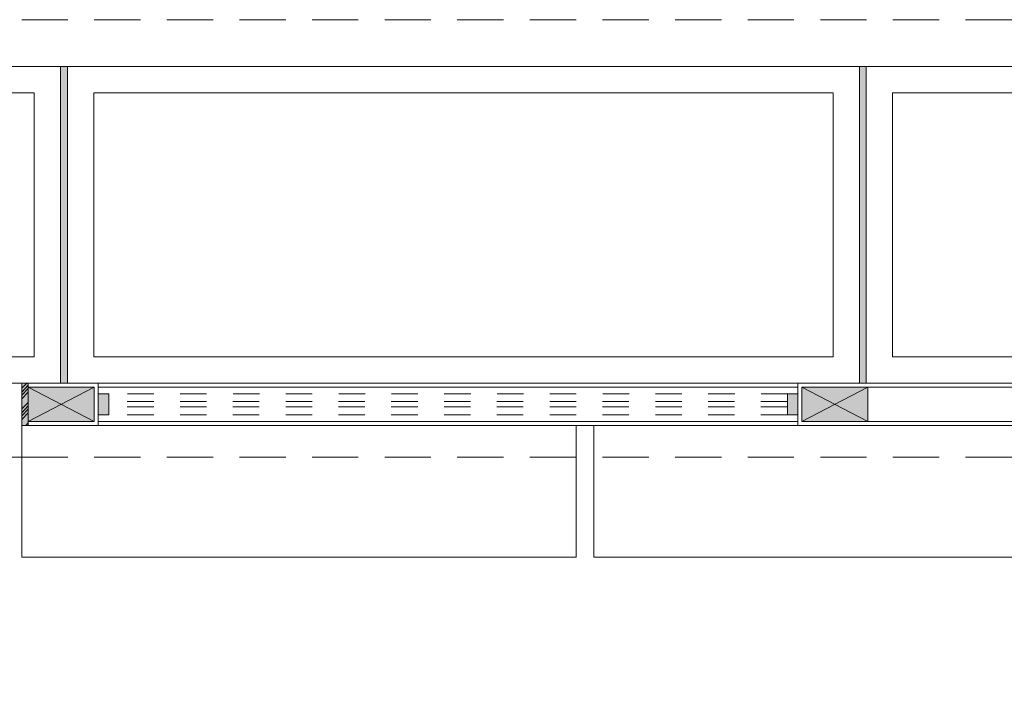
# Model space of a CAD drawing. Header units: millimetres. Extents: x -8931983 to 9630244, y 4 to 18563053.
# Tile 31 of 256: x 349104.48 to 349108.21, y 9281947.6 to 9281950.15. Entities that reach past the tile are written whole.
import ezdxf

# ---------------------------------------------------------------- set-up
doc = ezdxf.new("R2010")
doc.units = ezdxf.units.MM
for name, pattern in [('01 nivel$0$HIDDEN2', [0.1875, 0.125, -0.0625]), ('CONTINUA', [0]), ('DASHED2', [0.375, 0.25, -0.125])]:
    doc.linetypes.add(name, pattern=pattern)
for name, color, linetype, lineweight in [('.', 7, 'Continuous', 0), ('0_PROYECCIONES 1', 1, 'DASHED2', 0), ('0_VANOS', 30, 'Continuous', 9), ('COLUMNETAS TOP', 253, 'Continuous', 0), ('JUNTAS DE DILATACIÓN', 160, 'CONTINUA', 9), ('MURO', 133, 'Continuous', 15), ('TARRAJEO', 32, 'Continuous', 0), ('vereda', 254, 'Continuous', 5)]:
    doc.layers.add(name, color=color, linetype=linetype, lineweight=lineweight)
doc.layers.add('0_TEXTURA PISOS', color=252, linetype='Continuous', lineweight=0, true_color=0x8c8c8c)
doc.layers.add('LMOBILIARIO', color=252, linetype='Continuous', lineweight=5, true_color=0x898989)

# ---------------------------------------------------------------- blocks, each defined once
blk = doc.blocks.new('JUNTA VEREDA')
at = {"layer": '.', "true_color": 0x939598}
h = blk.add_hatch(dxfattribs=at)
h.set_pattern_fill('ANGLE', color=252)
h.set_pattern_definition([(0, (0, 0), (0, 6.985), [5.08, -1.905]), (90, (0, 0), (-6.985, 4e-16), [5.08, -1.905])])
h.paths.add_polyline_path([(-0.01331989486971, 1.200000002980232), (0.0120801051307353, 1.200000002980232), (0.0120801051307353, 0), (-0.01331989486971, 0)])
h = blk.add_hatch(color=252, dxfattribs=at)
h.dxf.hatch_style = 1
h.paths.add_polyline_path([(0.0120801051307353, 1.200000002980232), (-0.01331989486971, 1.200000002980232), (-0.01331989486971, 0), (0.0120801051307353, 0)])
at = {"layer": '0_TEXTURA PISOS'}
h = blk.add_hatch(dxfattribs=at)
h.set_pattern_fill('ANGLE', color=256)
h.set_pattern_definition([(0, (-5477.766061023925, -1210.968031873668), (0, 6.985), [5.08, -1.905]), (90, (-5477.766061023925, -1210.968031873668), (-6.985, 4e-16), [5.08, -1.905])])
h.paths.add_polyline_path([(-0.01331989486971, 1.200000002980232), (0.0120801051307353, 1.200000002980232), (0.0120801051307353, 0), (-0.01331989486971, 0)])
at = {"layer": 'vereda'}
blk.add_lwpolyline([(-0.01331989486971, 1.200000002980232), (0.0120801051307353, 1.200000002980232), (0.0120801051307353, 0), (-0.01331989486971, 0)], close=True, dxfattribs=at)
blk = doc.blocks.new('VEREDAAAAA')
at = {"layer": 'vereda'}
for points in [[(-19.83014885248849, -1.200000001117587), (-18.15240000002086, -1.200000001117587), (-18.15240000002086, -1.8626451e-09), (-19.83014885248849, 0)], [(-18.12700000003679, -1.200000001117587), (-15.12700000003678, -1.200000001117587), (-15.12700000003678, -1.8626451e-09), (-18.12700000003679, 0)], [(-15.1015999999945, -1.200000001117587), (-12.1015999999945, -1.200000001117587), (-12.1015999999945, 0), (-15.1015999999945, 0)], [(-19.73014885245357, -1.100000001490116), (-18.25239999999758, -1.100000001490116), (-18.25239999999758, -0.1000000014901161), (-19.73014885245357, -0.1000000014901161)], [(-18.02700000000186, -1.100000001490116), (-15.2270000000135, -1.100000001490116), (-15.2270000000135, -0.1000000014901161), (-18.02700000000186, -0.1000000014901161)], [(-15.00160000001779, -1.100000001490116), (-12.20160000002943, -1.100000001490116), (-12.20160000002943, -0.099999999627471), (-15.00160000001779, -0.099999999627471)]]:
    blk.add_lwpolyline(points, close=True, dxfattribs=at)
for p in [(-18.1390801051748, -1.200000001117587), (-15.11368010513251, -1.200000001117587)]:
    blk.add_blockref('JUNTA VEREDA', p, dxfattribs=at)
blk = doc.blocks.new('*U1753')
at = {"linetype": 'Continuous', "true_color": 0xbebebe}
for points in [[(3032.131410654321, 1351.188780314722), (3032.131410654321, 1351.268780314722), (3032.171410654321, 1351.268780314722), (3032.171410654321, 1351.188780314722)], [(3034.741410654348, 1351.188780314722), (3034.741410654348, 1351.268780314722), (3034.781410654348, 1351.268780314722), (3034.781410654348, 1351.188780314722)]]:
    blk.add_hatch(color=9, dxfattribs=at).paths.add_polyline_path(points)
at = {"layer": '0_VANOS', "linetype": 'Continuous'}
for p, q in [((3032.131410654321, 1351.268780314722), (3032.171410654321, 1351.268780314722)), ((3032.131410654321, 1351.268780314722), (3032.131410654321, 1351.188780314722)), ((3032.171410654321, 1351.268780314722), (3032.171410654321, 1351.188780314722)), ((3034.741410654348, 1351.188780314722), (3034.741410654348, 1351.268780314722)), ((3034.741410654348, 1351.268780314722), (3034.781410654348, 1351.268780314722)), ((3034.781410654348, 1351.268780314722), (3034.781410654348, 1351.188780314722)), ((3032.171410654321, 1351.188780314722), (3032.131410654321, 1351.188780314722)), ((3034.781410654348, 1351.188780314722), (3034.741410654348, 1351.188780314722))]:
    blk.add_line(p, q, dxfattribs=at)
at = {"layer": '0_VANOS', "linetype": '01 nivel$0$HIDDEN2', "ltscale": 0.5}
for p, q in [((3032.170780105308, 1351.268780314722), (3034.740780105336, 1351.268780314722)), ((3032.171410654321, 1351.238780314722), (3034.741410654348, 1351.238780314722)), ((3032.171410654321, 1351.218780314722), (3034.741410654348, 1351.218780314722)), ((3032.171410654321, 1351.188780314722), (3034.741410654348, 1351.188780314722))]:
    blk.add_line(p, q, dxfattribs=at)
at = {"layer": '0_VANOS', "linetype": '01 nivel$0$HIDDEN2'}
blk.add_line((3034.741410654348, 1351.268780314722), (3034.781410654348, 1351.268780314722), dxfattribs=at)
blk = doc.blocks.new('ADMIII PLATA GG')
at = {"layer": '.', "true_color": 0xadddf7, "transparency": 33554572}
h = blk.add_hatch(color=141, dxfattribs=at)
h.dxf.hatch_style = 1
h.paths.add_polyline_path([(-17.08500000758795, -0.1449999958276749), (-17.06000000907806, -0.1449999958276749), (-17.06000000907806, 0.0150000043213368), (-17.08500000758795, 0.0150000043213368)])
at = {"layer": 'COLUMNETAS TOP', "true_color": 0xc0c0c0}
for points in [[(-17.06000000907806, -0.1299999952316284), (-16.81000000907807, -0.1299999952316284), (-16.81000000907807, 3.7252903e-09), (-17.06000000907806, 3.7252903e-09)], [(-13.88000000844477, -0.1299999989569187), (-14.13000000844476, -0.1299999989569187), (-14.13000000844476, 1.8626451e-09), (-13.88000000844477, 1.8626451e-09)]]:
    blk.add_hatch(color=9, dxfattribs=at).paths.add_polyline_path(points)
at = {"layer": 'JUNTAS DE DILATACIÓN'}
h = blk.add_hatch(dxfattribs=at)
h.set_pattern_fill('ANSI34', color=256, scale=0.0029, angle=180.0939636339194)
h.set_pattern_definition([(225.0939636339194, (5569.860869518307, 1532.996894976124), (0.0391281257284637, -0.0389999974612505), []), (225.0939636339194, (5569.847848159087, 1532.996873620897), (0.0391281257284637, -0.0389999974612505), []), (225.0939636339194, (5569.834826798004, 1532.996852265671), (0.0391281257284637, -0.0389999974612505), []), (225.0939636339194, (5569.821805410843, 1532.996830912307), (0.0391281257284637, -0.0389999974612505), [])])
h.paths.add_polyline_path([(-17.08500000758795, -0.1449999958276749), (-17.06000000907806, -0.1449999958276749), (-17.06000000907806, 0.0150000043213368), (-17.08500000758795, 0.0150000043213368)])
at = {"layer": '0_PROYECCIONES 1', "ltscale": 0.7}
blk.add_lwpolyline([(1.515000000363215, 1.391999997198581), (-19.31500001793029, 1.391999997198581), (-19.31500001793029, -23.93800000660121), (1.515000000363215, -23.93800000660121)], close=True, dxfattribs=at)
at = {"layer": '0_PROYECCIONES 1', "ltscale": 0.7, "elevation": -2.170282e-10}
blk.add_lwpolyline([(-0.7149999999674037, -0.2649999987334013), (-0.7149999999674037, 0.0149999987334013), (-17.08500000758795, 0.0150000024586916), (-17.08500000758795, -0.264999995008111)], close=True, dxfattribs=at)
at = {"layer": 'COLUMNETAS TOP'}
for p, q in [((-16.81000000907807, -0.1299999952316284), (-17.06000000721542, 5.5879354e-09)), ((-17.06000000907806, -0.1299999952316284), (-16.81000000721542, 5.5879354e-09)), ((-14.13000000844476, -0.1299999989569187, 20.54863760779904), (-13.88000000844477, 1.8626451e-09, 20.54863760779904)), ((-13.88000000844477, -0.1299999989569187, 20.54863760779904), (-14.13000000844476, 1.8626451e-09, 20.54863760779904))]:
    blk.add_line(p, q, dxfattribs=at)
for points, elevation in [([(-17.06000000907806, -0.1299999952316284), (-16.81000000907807, -0.1299999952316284), (-16.81000000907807, 3.7252903e-09), (-17.06000000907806, 3.7252903e-09)], -2.170282e-10), ([(-13.88000000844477, -0.1299999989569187), (-14.13000000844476, -0.1299999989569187), (-14.13000000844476, 1.8626451e-09), (-13.88000000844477, 1.8626451e-09)], 20.54863760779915)]:
    blk.add_lwpolyline(points, close=True, dxfattribs=dict(at, elevation=elevation))
at = {"layer": 'JUNTAS DE DILATACIÓN', "elevation": -2.170282e-10}
blk.add_lwpolyline([(-17.08500000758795, -0.1449999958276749), (-17.06000000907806, -0.1449999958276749), (-17.06000000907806, 0.0150000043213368), (-17.08500000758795, 0.0150000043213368)], close=True, dxfattribs=at)
at = {"layer": 'LMOBILIARIO', "lineweight": 0, "elevation": -2.170282e-10}
for points in [[(-17.08500000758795, -0.6449999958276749), (-14.98463358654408, -0.6449999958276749), (-14.98463358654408, -0.1449999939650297), (-17.08500000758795, -0.1449999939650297)], [(-14.91813031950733, -0.6449999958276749), (-12.81776389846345, -0.6449999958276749), (-12.81776389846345, -0.1449999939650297), (-14.91813031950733, -0.1449999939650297)]]:
    blk.add_lwpolyline(points, close=True, dxfattribs=at)
at = {"layer": 'MURO'}
for p, q in [((-16.79500000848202, 2.514570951e-07), (-14.14500000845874, 4.35840338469e-05)), ((-11.19000000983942, 5.5879354e-09), (-13.88000000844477, 2.04890966e-08)), ((-16.79500000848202, -0.129999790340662), (-14.14500000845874, -0.1299531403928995)), ((-11.19000000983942, -0.1299972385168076), (-13.88000000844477, -0.1300010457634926))]:
    blk.add_line(p, q, dxfattribs=at)
at = {"layer": 'TARRAJEO'}
for p, q in [((-16.79500000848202, 0.0150000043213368), (-14.14500000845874, 0.0150000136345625)), ((-10.81500001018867, 0.0150000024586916), (-14.14500000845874, 0.0150000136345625)), ((-14.14500000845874, 0.0150000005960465), (-14.14500000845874, -0.1450000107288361)), ((-16.79500000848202, -0.1449999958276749), (-14.14500000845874, -0.1450000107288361)), ((-10.94000000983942, -0.1449965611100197), (-14.14500000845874, -0.1450000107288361))]:
    blk.add_line(p, q, dxfattribs=at)
at = {"layer": 'TARRAJEO', "elevation": -2.170282e-10}
for points in [[(-17.81500000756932, -0.7149999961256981), (-17.81500000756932, 0.0150000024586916), (-17.08500000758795, 0.0150000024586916), (-17.08500000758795, -0.2649999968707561), (-17.53500000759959, -0.2649999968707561), (-17.53500000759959, -0.7149999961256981)], [(-17.06000000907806, -0.1449999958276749), (-16.79500000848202, -0.1449999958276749), (-16.79500000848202, 0.0150000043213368), (-17.06000000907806, 0.0150000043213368)]]:
    blk.add_lwpolyline(points, close=True, dxfattribs=at)
at = {"xscale": -1}
blk.add_blockref('*U1753', (3017.986410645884, -1351.293780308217), dxfattribs=at)

msp = doc.modelspace()

# ---------------------------------------------------------------- block references
at = {"lineweight": 5}
msp.add_blockref('VEREDAAAAA', (349122.7898144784, 9281949.974441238), dxfattribs=at)

# ---------------------------------------------------------------- next in the draw order: block references
msp.add_blockref('ADMIII PLATA GG', (349121.5748144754, 9281948.759441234), dxfattribs=at)

doc.saveas('drawing.dxf')
